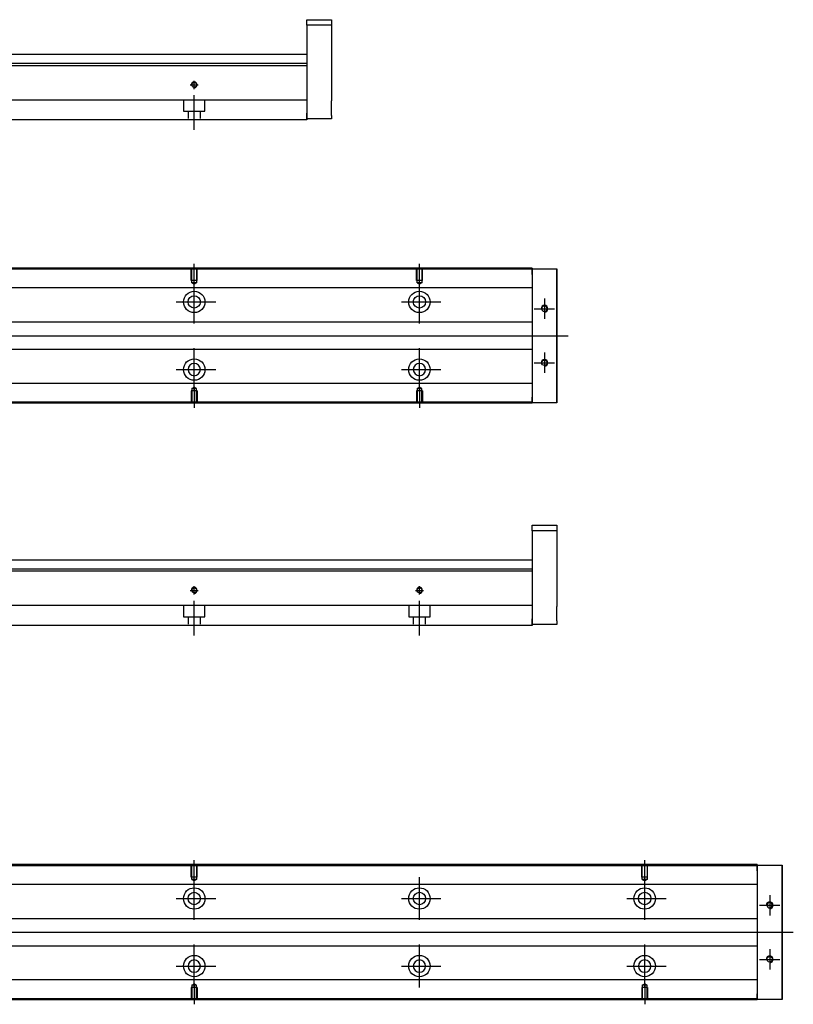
# Model space of a CAD drawing. Header units: millimetres. Extents: x -212 to 3135, y -1694 to 860.
# Tile 9 of 33: x 154 to 497, y -1300 to -863. Entities that reach past the tile are written whole.
import ezdxf
from ezdxf.lldxf.tags import DXFTag

# ---------------------------------------------------------------- set-up
doc = ezdxf.new("R2010")
doc.units = ezdxf.units.MM
doc.layers.get('0').update_dxf_attribs({"linetype": 'CONTINUOUS'})
doc.layers.add('2', color=7, linetype='CONTINUOUS')
tags = doc.linetypes.add('DASHED', pattern=[25.72, 12.86, -12.86]).pattern_tags.tags
tags[6:7] = [DXFTag(74, 4), DXFTag(75, 0), DXFTag(340, '0'), DXFTag(46, 0.0), DXFTag(50, 0.0), DXFTag(44, 0.0), DXFTag(45, 0.0)]
tags[4:5] = [DXFTag(74, 4), DXFTag(75, 0), DXFTag(340, '0'), DXFTag(46, 0.0), DXFTag(50, 0.0), DXFTag(44, 0.0), DXFTag(45, 0.0)]

msp = doc.modelspace()

# ---------------------------------------------------------------- linework, layer by layer
at = {"linetype": 'Continuous'}
for p, q in [((381.13, -973.65), (63.14, -973.65)), ((381.13, -973.15), (63.27, -973.15)), ((381.13, -973.15), (381.13, -973.44)), ((381.13, -975.94), (381.13, -973.44)), ((381.13, -973.44), (392.13, -973.44)), ((392.13, -973.44), (392.13, -975.94)), ((392.13, -973.44), (392.13, -973.44)), ((392.13, -973.44), (392.13, -973.44)), ((392.13, -973.44), (392.13, -977.26)), ((392.13, -977.26), (392.13, -973.44)), ((392.13, -973.44), (392.13, -977.26)), ((381.13, -975.94), (381.13, -1030.44)), ((392.13, -975.94), (392.13, -974.44)), ((392.13, -977.26), (392.13, -974.44)), ((392.13, -975.94), (392.13, -1030.44)), ((392.13, -1030.44), (392.13, -975.94)), ((381.13, -981.97), (113.93, -981.97)), ((381.13, -997.19), (116.43, -997.19)), ((116.43, -1009.19), (381.13, -1009.19)), ((381.13, -1024.32), (113.93, -1024.32)), ((381.13, -1032.94), (381.13, -1030.44)), ((392.13, -1029.13), (392.13, -1032.94)), ((392.13, -1031.94), (392.13, -1029.13)), ((392.13, -1029.13), (392.13, -1032.94)), ((392.13, -1032.94), (392.13, -1029.13)), ((392.13, -1031.94), (392.13, -1030.44)), ((392.13, -1030.44), (392.13, -1032.94)), ((381.13, -1033.15), (47.88, -1033.15)), ((381.13, -1032.65), (48.01, -1032.65)), ((381.13, -1032.94), (381.13, -1033.15)), ((392.13, -1032.94), (381.13, -1032.94)), ((392.13, -1032.94), (392.13, -1032.94)), ((392.13, -1032.94), (392.13, -1032.94)), ((481.13, -1238.36), (63.14, -1238.36)), ((481.13, -1237.86), (63.27, -1237.86)), ((481.13, -1237.86), (481.13, -1238.16)), ((481.13, -1240.66), (481.13, -1238.16)), ((481.13, -1238.16), (492.13, -1238.16)), ((481.13, -1240.66), (481.13, -1295.16)), ((492.13, -1238.16), (492.13, -1240.66)), ((492.13, -1238.16), (492.13, -1238.16)), ((492.13, -1238.16), (492.13, -1238.16)), ((492.13, -1238.16), (492.13, -1241.97)), ((492.13, -1241.97), (492.13, -1238.16)), ((492.13, -1238.16), (492.13, -1241.97)), ((492.13, -1240.66), (492.13, -1239.16)), ((492.13, -1241.97), (492.13, -1239.16)), ((492.13, -1240.66), (492.13, -1295.16)), ((492.13, -1295.16), (492.13, -1240.66)), ((481.13, -1246.68), (113.93, -1246.68)), ((481.13, -1261.91), (116.43, -1261.91)), ((116.43, -1273.91), (481.13, -1273.91)), ((481.13, -1289.03), (113.93, -1289.03)), ((481.13, -1297.36), (48.01, -1297.36)), ((481.13, -1297.66), (481.13, -1295.16)), ((492.13, -1293.84), (492.13, -1297.66)), ((492.13, -1296.65), (492.13, -1293.84)), ((492.13, -1293.84), (492.13, -1297.66)), ((492.13, -1297.66), (492.13, -1293.84)), ((492.13, -1296.65), (492.13, -1295.16)), ((492.13, -1295.16), (492.13, -1297.66)), ((481.13, -1297.86), (47.88, -1297.86)), ((481.13, -1297.66), (481.13, -1297.86)), ((492.13, -1297.66), (481.13, -1297.66)), ((492.13, -1297.66), (492.13, -1297.66)), ((492.13, -1297.66), (492.13, -1297.66))]:
    msp.add_line(p, q, dxfattribs=at)
at = {"linetype": 'DASHED', "ltscale": 0.1}
for p, q in [((229.83, -978.74), (229.83, -973.74)), ((230.05, -979.74), (230.05, -973.74)), ((232.2, -973.74), (232.2, -979.74)), ((232.43, -978.74), (232.43, -973.74)), ((329.83, -978.74), (329.83, -973.74)), ((330.05, -979.74), (330.05, -973.74)), ((332.2, -973.74), (332.2, -979.74)), ((332.43, -978.74), (332.43, -973.74)), ((232.43, -978.74), (229.83, -978.74)), ((232.2, -979.74), (230.05, -979.74)), ((230.05, -979.74), (231.13, -980.36)), ((232.2, -979.74), (231.13, -980.36)), ((332.43, -978.74), (329.83, -978.74)), ((332.2, -979.74), (330.05, -979.74)), ((330.05, -979.74), (331.13, -980.36)), ((332.2, -979.74), (331.13, -980.36)), ((230.05, -1026.65), (231.13, -1026.02)), ((230.05, -1026.65), (230.05, -1032.65)), ((232.2, -1026.65), (230.05, -1026.65)), ((232.2, -1026.65), (231.13, -1026.02)), ((232.2, -1032.65), (232.2, -1026.65)), ((330.05, -1026.65), (331.13, -1026.02)), ((330.05, -1026.65), (330.05, -1032.65)), ((332.2, -1026.65), (330.05, -1026.65)), ((332.2, -1026.65), (331.13, -1026.02)), ((332.2, -1032.65), (332.2, -1026.65)), ((232.43, -1027.65), (229.83, -1027.65)), ((229.83, -1027.65), (229.83, -1032.65)), ((232.43, -1027.65), (232.43, -1032.65)), ((332.43, -1027.65), (329.83, -1027.65)), ((329.83, -1027.65), (329.83, -1032.65)), ((332.43, -1027.65), (332.43, -1032.65)), ((229.83, -1243.45), (229.83, -1238.45)), ((230.05, -1244.45), (230.05, -1238.45)), ((232.2, -1238.45), (232.2, -1244.45)), ((232.43, -1243.45), (232.43, -1238.45)), ((429.83, -1243.45), (429.83, -1238.45)), ((430.05, -1244.45), (430.05, -1238.45)), ((432.2, -1238.45), (432.2, -1244.45)), ((432.43, -1243.45), (432.43, -1238.45)), ((232.43, -1243.45), (229.83, -1243.45)), ((232.2, -1244.45), (230.05, -1244.45)), ((230.05, -1244.45), (231.13, -1245.07)), ((232.2, -1244.45), (231.13, -1245.07)), ((432.43, -1243.45), (429.83, -1243.45)), ((432.2, -1244.45), (430.05, -1244.45)), ((430.05, -1244.45), (431.13, -1245.07)), ((432.2, -1244.45), (431.13, -1245.07)), ((232.43, -1292.36), (229.83, -1292.36)), ((229.83, -1292.36), (229.83, -1297.36)), ((230.05, -1291.36), (231.13, -1290.74)), ((230.05, -1291.36), (230.05, -1297.36)), ((232.2, -1291.36), (230.05, -1291.36)), ((232.2, -1291.36), (231.13, -1290.74)), ((232.2, -1297.36), (232.2, -1291.36)), ((232.43, -1292.36), (232.43, -1297.36)), ((432.43, -1292.36), (429.83, -1292.36)), ((429.83, -1292.36), (429.83, -1297.36)), ((430.05, -1291.36), (431.13, -1290.74)), ((430.05, -1291.36), (430.05, -1297.36)), ((432.2, -1291.36), (430.05, -1291.36)), ((432.2, -1291.36), (431.13, -1290.74)), ((432.2, -1297.36), (432.2, -1291.36)), ((432.43, -1292.36), (432.43, -1297.36))]:
    msp.add_line(p, q, dxfattribs=at)
for p, q in [((231.13, -980.36), (231.13, -971.24)), ((331.13, -980.36), (331.13, -971.24)), ((231.13, -997.72), (231.13, -978.67)), ((331.13, -997.72), (331.13, -978.67)), ((386.63, -986.69), (386.63, -995.69)), ((223.18, -988.19), (240.65, -988.19)), ((323.18, -988.19), (340.65, -988.19)), ((382.13, -991.19), (391.13, -991.19)), ((55.56, -1003.19), (397.13, -1003.19)), ((231.13, -1027.72), (231.13, -1008.67)), ((331.13, -1027.72), (331.13, -1008.67)), ((386.63, -1010.69), (386.63, -1019.69)), ((382.13, -1015.19), (391.13, -1015.19)), ((223.18, -1018.19), (240.65, -1018.19)), ((323.18, -1018.19), (340.65, -1018.19)), ((231.13, -1026.02), (231.13, -1035.15)), ((331.13, -1026.02), (331.13, -1035.15)), ((231.13, -1245.07), (231.13, -1235.95)), ((431.13, -1245.07), (431.13, -1235.95)), ((231.13, -1262.43), (231.13, -1243.38)), ((331.13, -1262.43), (331.13, -1243.38)), ((431.13, -1262.43), (431.13, -1243.38)), ((223.18, -1252.91), (240.65, -1252.91)), ((323.18, -1252.91), (340.65, -1252.91)), ((423.18, -1252.91), (440.65, -1252.91)), ((486.63, -1251.4), (486.63, -1260.4)), ((482.13, -1255.9), (491.13, -1255.9)), ((55.56, -1267.91), (497.13, -1267.91)), ((231.13, -1292.43), (231.13, -1273.38)), ((331.13, -1292.43), (331.13, -1273.38)), ((431.13, -1292.43), (431.13, -1273.38)), ((486.63, -1275.4), (486.63, -1284.4)), ((482.13, -1279.9), (491.13, -1279.9)), ((223.18, -1282.91), (240.65, -1282.91)), ((323.18, -1282.91), (340.65, -1282.91)), ((423.18, -1282.91), (440.65, -1282.91)), ((231.13, -1290.74), (231.13, -1299.86)), ((431.13, -1290.74), (431.13, -1299.86))]:
    msp.add_line(p, q)
at = {"linetype": 'DASHED'}
for p, q in [((381.13, -973.44), (381.13, -973.65)), ((381.13, -973.44), (381.13, -975.94)), ((381.13, -973.65), (381.13, -974.65)), ((381.13, -974.65), (381.13, -980.97)), ((381.13, -980.97), (381.13, -981.97)), ((381.13, -981.97), (381.13, -983.51)), ((381.13, -983.51), (381.13, -987.07)), ((381.13, -987.07), (381.13, -988.99)), ((381.13, -988.99), (381.13, -992.69)), ((381.13, -1013.69), (381.13, -1017.3)), ((381.13, -1017.3), (381.13, -1019.22)), ((381.13, -1019.22), (381.13, -1022.78)), ((381.13, -1022.78), (381.13, -1024.32)), ((381.13, -1024.32), (381.13, -1025.32)), ((381.13, -1025.32), (381.13, -1031.65)), ((381.13, -1030.44), (381.13, -1032.94)), ((381.13, -1031.65), (381.13, -1032.65)), ((381.13, -1032.65), (381.13, -1032.94)), ((481.13, -1238.16), (481.13, -1238.36)), ((481.13, -1238.16), (481.13, -1240.66)), ((481.13, -1238.36), (481.13, -1239.36)), ((481.13, -1239.36), (481.13, -1245.68)), ((481.13, -1245.68), (481.13, -1246.68)), ((481.13, -1246.68), (481.13, -1248.23)), ((481.13, -1248.23), (481.13, -1251.79)), ((481.13, -1251.79), (481.13, -1253.7)), ((481.13, -1253.7), (481.13, -1257.41)), ((481.13, -1278.4), (481.13, -1282.01)), ((481.13, -1282.01), (481.13, -1283.93)), ((481.13, -1283.93), (481.13, -1287.49)), ((481.13, -1287.49), (481.13, -1289.03)), ((481.13, -1289.03), (481.13, -1290.03)), ((481.13, -1290.03), (481.13, -1296.36)), ((481.13, -1295.16), (481.13, -1297.66)), ((481.13, -1296.36), (481.13, -1297.36)), ((481.13, -1297.36), (481.13, -1297.66))]:
    msp.add_line(p, q, dxfattribs=at)
at = {"linetype": 'Continuous'}
for centre, radius in [((231.13, -988.19), 4.75), ((231.13, -988.19), 2.75), ((331.13, -988.19), 4.75), ((331.13, -988.19), 2.75), ((231.13, -1018.19), 4.75), ((331.13, -1018.19), 4.75), ((386.63, -1015.19), 1.22), ((231.13, -1252.91), 4.75), ((331.13, -1252.91), 4.75), ((431.13, -1252.91), 4.75), ((231.13, -1252.91), 2.75), ((331.13, -1252.91), 2.75), ((431.13, -1252.91), 2.75), ((231.13, -1282.91), 4.75), ((331.13, -1282.91), 4.75), ((431.13, -1282.91), 4.75), ((486.63, -1279.9), 1.22)]:
    msp.add_circle(centre, radius, dxfattribs=at)
at = {"linetype": 'Continuous', "extrusion": (0, 0, -1)}
for centre, radius in [((-386.63, -991.19), 1.22), ((-231.13, -1018.19), 2.75), ((-331.13, -1018.19), 2.75), ((-486.63, -1255.9), 1.22), ((-231.13, -1282.91), 2.75), ((-331.13, -1282.91), 2.75), ((-431.13, -1282.91), 2.75)]:
    msp.add_circle(centre, radius, dxfattribs=at)
for centre in [(386.63, -991.19), (386.63, -1015.19), (486.63, -1255.9), (486.63, -1279.9)]:
    msp.add_arc(centre, 1.5, 270, 180)
at = {"linetype": 'Continuous', "extrusion": (-9.4296e-11, 2e-16, -1)}
for points in [[(392.13, -977.26), (392.13, -977.44), (392.13, -977.62), (392.13, -977.97), (392.13, -978.15), (392.13, -978.49), (392.13, -978.65), (392.13, -978.97), (392.13, -979.12), (392.13, -979.4), (392.13, -979.54), (392.13, -979.78), (392.13, -979.89), (392.13, -980.09), (392.13, -980.17), (392.13, -980.31), (392.13, -980.37), (392.13, -980.46), (392.13, -980.48), (392.13, -980.51), (392.13, -980.51), (392.13, -980.48), (392.13, -980.45), (392.13, -980.35), (392.13, -980.29), (392.13, -980.14), (392.13, -980.06), (392.13, -979.86), (392.13, -979.74), (392.13, -979.5), (392.13, -979.36), (392.13, -979.07), (392.13, -978.92), (392.13, -978.6), (392.13, -978.44), (392.13, -978.26), (392.13, -977.94), (392.13, -977.6), (392.13, -977.26)], [(492.13, -1241.97), (492.13, -1242.15), (492.13, -1242.33), (492.13, -1242.68), (492.13, -1242.86), (492.13, -1243.2), (492.13, -1243.37), (492.13, -1243.68), (492.13, -1243.83), (492.13, -1244.12), (492.13, -1244.25), (492.13, -1244.49), (492.13, -1244.6), (492.13, -1244.8), (492.13, -1244.88), (492.13, -1245.02), (492.13, -1245.08), (492.13, -1245.17), (492.13, -1245.2), (492.13, -1245.22), (492.13, -1245.22), (492.13, -1245.19), (492.13, -1245.16), (492.13, -1245.07), (492.13, -1245), (492.13, -1244.86), (492.13, -1244.77), (492.13, -1244.57), (492.13, -1244.45), (492.13, -1244.21), (492.13, -1244.07), (492.13, -1243.79), (492.13, -1243.63), (492.13, -1243.31), (492.13, -1243.15), (492.13, -1242.98), (492.13, -1242.65), (492.13, -1242.31), (492.13, -1241.97)]]:
    msp.add_open_spline(points, degree=3, knots=[0, 0, 0, 0, 0.052893, 0.052893, 0.105785, 0.105785, 0.158678, 0.158678, 0.211571, 0.211571, 0.264464, 0.264464, 0.317356, 0.317356, 0.370249, 0.370249, 0.423142, 0.423142, 0.476034, 0.476034, 0.528927, 0.528927, 0.58182, 0.58182, 0.634712, 0.634712, 0.687605, 0.687605, 0.740498, 0.740498, 0.793391, 0.793391, 0.846283, 0.846283, 0.899176, 0.899176, 0.899176, 1, 1, 1, 1], dxfattribs=at)
at = {"linetype": 'Continuous'}
for points, knots in [([(392.13, -977.26), (392.13, -977.44), (392.13, -977.62), (392.13, -977.97), (392.13, -978.15), (392.13, -978.49), (392.13, -978.65), (392.13, -978.97), (392.13, -979.12), (392.13, -979.4), (392.13, -979.54), (392.13, -979.78), (392.13, -979.89), (392.13, -980.09), (392.13, -980.17), (392.13, -980.31), (392.13, -980.37), (392.13, -980.46), (392.13, -980.48), (392.13, -980.51), (392.13, -980.51), (392.13, -980.48), (392.13, -980.45), (392.13, -980.35), (392.13, -980.29), (392.13, -980.14), (392.13, -980.06), (392.13, -979.86), (392.13, -979.74), (392.13, -979.5), (392.13, -979.36), (392.13, -979.07), (392.13, -978.92), (392.13, -978.6), (392.13, -978.44), (392.13, -978.26), (392.13, -977.94), (392.13, -977.6), (392.13, -977.26)], [0, 0, 0, 0, 0.052893, 0.052893, 0.105785, 0.105785, 0.158678, 0.158678, 0.211571, 0.211571, 0.264464, 0.264464, 0.317356, 0.317356, 0.370249, 0.370249, 0.423142, 0.423142, 0.476034, 0.476034, 0.528927, 0.528927, 0.58182, 0.58182, 0.634712, 0.634712, 0.687605, 0.687605, 0.740498, 0.740498, 0.793391, 0.793391, 0.846283, 0.846283, 0.899176, 0.899176, 0.899176, 1, 1, 1, 1]), ([(392.13, -1025.88), (392.13, -1025.88), (392.13, -1025.88), (392.13, -1025.91), (392.13, -1025.94), (392.13, -1026.03), (392.13, -1026.09), (392.13, -1026.24), (392.13, -1026.33), (392.13, -1026.53), (392.13, -1026.64), (392.13, -1026.89), (392.13, -1027.03), (392.13, -1027.31), (392.13, -1027.47), (392.13, -1027.78), (392.13, -1027.95), (392.13, -1028.28), (392.13, -1028.45), (392.13, -1028.78), (392.13, -1028.96), (392.13, -1029.13)], [0, 0, 0, 0, 0.058411, 0.058411, 0.164275, 0.164275, 0.270139, 0.270139, 0.376003, 0.376003, 0.481867, 0.481867, 0.587731, 0.587731, 0.693595, 0.693595, 0.799459, 0.799459, 0.898473, 0.898473, 1, 1, 1, 1]), ([(492.13, -1241.97), (492.13, -1242.15), (492.13, -1242.33), (492.13, -1242.68), (492.13, -1242.86), (492.13, -1243.2), (492.13, -1243.37), (492.13, -1243.68), (492.13, -1243.83), (492.13, -1244.12), (492.13, -1244.25), (492.13, -1244.49), (492.13, -1244.6), (492.13, -1244.8), (492.13, -1244.88), (492.13, -1245.02), (492.13, -1245.08), (492.13, -1245.17), (492.13, -1245.2), (492.13, -1245.22), (492.13, -1245.22), (492.13, -1245.19), (492.13, -1245.16), (492.13, -1245.07), (492.13, -1245), (492.13, -1244.86), (492.13, -1244.77), (492.13, -1244.57), (492.13, -1244.45), (492.13, -1244.21), (492.13, -1244.07), (492.13, -1243.79), (492.13, -1243.63), (492.13, -1243.31), (492.13, -1243.15), (492.13, -1242.98), (492.13, -1242.65), (492.13, -1242.31), (492.13, -1241.97)], [0, 0, 0, 0, 0.052893, 0.052893, 0.105785, 0.105785, 0.158678, 0.158678, 0.211571, 0.211571, 0.264464, 0.264464, 0.317356, 0.317356, 0.370249, 0.370249, 0.423142, 0.423142, 0.476034, 0.476034, 0.528927, 0.528927, 0.58182, 0.58182, 0.634712, 0.634712, 0.687605, 0.687605, 0.740498, 0.740498, 0.793391, 0.793391, 0.846283, 0.846283, 0.899176, 0.899176, 0.899176, 1, 1, 1, 1]), ([(492.13, -1290.59), (492.13, -1290.59), (492.13, -1290.6), (492.13, -1290.62), (492.13, -1290.65), (492.13, -1290.75), (492.13, -1290.81), (492.13, -1290.95), (492.13, -1291.04), (492.13, -1291.24), (492.13, -1291.36), (492.13, -1291.6), (492.13, -1291.74), (492.13, -1292.02), (492.13, -1292.18), (492.13, -1292.5), (492.13, -1292.66), (492.13, -1292.99), (492.13, -1293.16), (492.13, -1293.5), (492.13, -1293.67), (492.13, -1293.84)], [0, 0, 0, 0, 0.058411, 0.058411, 0.164275, 0.164275, 0.270139, 0.270139, 0.376003, 0.376003, 0.481867, 0.481867, 0.587731, 0.587731, 0.693595, 0.693595, 0.799459, 0.799459, 0.898473, 0.898473, 1, 1, 1, 1])]:
    msp.add_open_spline(points, degree=3, knots=knots, dxfattribs=at)
at = {"linetype": 'Continuous', "extrusion": (-1.26256e-11, 1e-16, -1)}
for points in [[(392.13, -1029.13), (392.13, -1028.95), (392.13, -1028.77), (392.13, -1028.41), (392.13, -1028.24), (392.13, -1027.9), (392.13, -1027.73), (392.13, -1027.42), (392.13, -1027.27), (392.13, -1026.98), (392.13, -1026.85), (392.13, -1026.61), (392.13, -1026.5), (392.13, -1026.3), (392.13, -1026.22), (392.13, -1026.07), (392.13, -1026.02), (392.13, -1025.93), (392.13, -1025.9), (392.13, -1025.88), (392.13, -1025.88), (392.13, -1025.91), (392.13, -1025.94), (392.13, -1026.03), (392.13, -1026.09), (392.13, -1026.24), (392.13, -1026.33), (392.13, -1026.53), (392.13, -1026.64), (392.13, -1026.89), (392.13, -1027.03), (392.13, -1027.31), (392.13, -1027.47), (392.13, -1027.78), (392.13, -1027.95), (392.13, -1028.28), (392.13, -1028.45), (392.13, -1028.78), (392.13, -1028.96), (392.13, -1029.13)], [(492.13, -1293.84), (492.13, -1293.66), (492.13, -1293.48), (492.13, -1293.13), (492.13, -1292.95), (492.13, -1292.61), (492.13, -1292.44), (492.13, -1292.13), (492.13, -1291.98), (492.13, -1291.69), (492.13, -1291.56), (492.13, -1291.32), (492.13, -1291.21), (492.13, -1291.01), (492.13, -1290.93), (492.13, -1290.79), (492.13, -1290.73), (492.13, -1290.64), (492.13, -1290.61), (492.13, -1290.59), (492.13, -1290.59), (492.13, -1290.62), (492.13, -1290.65), (492.13, -1290.75), (492.13, -1290.81), (492.13, -1290.95), (492.13, -1291.04), (492.13, -1291.24), (492.13, -1291.36), (492.13, -1291.6), (492.13, -1291.74), (492.13, -1292.02), (492.13, -1292.18), (492.13, -1292.5), (492.13, -1292.66), (492.13, -1292.99), (492.13, -1293.16), (492.13, -1293.5), (492.13, -1293.67), (492.13, -1293.84)]]:
    msp.add_open_spline(points, degree=3, knots=[0, 0, 0, 0, 0.052926, 0.052926, 0.105852, 0.105852, 0.158778, 0.158778, 0.211704, 0.211704, 0.26463, 0.26463, 0.317556, 0.317556, 0.370482, 0.370482, 0.423408, 0.423408, 0.476333, 0.476333, 0.529259, 0.529259, 0.582185, 0.582185, 0.635111, 0.635111, 0.688037, 0.688037, 0.740963, 0.740963, 0.793889, 0.793889, 0.846815, 0.846815, 0.899741, 0.899741, 0.949242, 0.949242, 1, 1, 1, 1], dxfattribs=at)
at = {"linetype": 'Continuous', "extrusion": (1.01477e-11, 0, -1)}
for points in [[(392.13, -1029.13), (392.13, -1028.95), (392.13, -1028.77), (392.13, -1028.41), (392.13, -1028.24), (392.13, -1027.9), (392.13, -1027.73), (392.13, -1027.42), (392.13, -1027.27), (392.13, -1026.98), (392.13, -1026.85), (392.13, -1026.61), (392.13, -1026.5), (392.13, -1026.3), (392.13, -1026.22), (392.13, -1026.07), (392.13, -1026.02), (392.13, -1025.93), (392.13, -1025.9), (392.13, -1025.89)], [(492.13, -1293.84), (492.13, -1293.66), (492.13, -1293.48), (492.13, -1293.13), (492.13, -1292.95), (492.13, -1292.61), (492.13, -1292.44), (492.13, -1292.13), (492.13, -1291.98), (492.13, -1291.69), (492.13, -1291.56), (492.13, -1291.32), (492.13, -1291.21), (492.13, -1291.01), (492.13, -1290.93), (492.13, -1290.79), (492.13, -1290.73), (492.13, -1290.64), (492.13, -1290.61), (492.13, -1290.6)]]:
    msp.add_open_spline(points, degree=3, knots=[0, 0, 0, 0, 0.111112, 0.111112, 0.222224, 0.222224, 0.333337, 0.333337, 0.444449, 0.444449, 0.555561, 0.555561, 0.666673, 0.666673, 0.777785, 0.777785, 0.888898, 0.888898, 1, 1, 1, 1], dxfattribs=at)
at = {"layer": '2', "linetype": 'Continuous'}
for p, q in [((281.13, -862.94), (292.13, -862.94)), ((281.13, -865.44), (281.13, -862.94)), ((292.13, -862.94), (292.13, -865.44)), ((292.13, -865.44), (281.13, -865.44)), ((281.13, -865.44), (281.13, -904.44)), ((292.13, -865.44), (292.13, -883.44)), ((281.13, -882.39), (80.38, -882.39)), ((281.13, -878.44), (116.78, -878.44)), ((281.13, -883.39), (-18.87, -883.39)), ((281.13, -883.39), (281.13, -898.09)), ((292.13, -889.94), (292.13, -898.94)), ((281.13, -898.59), (76.22, -898.59)), ((281.13, -898.09), (281.13, -898.59)), ((281.13, -898.59), (281.13, -905.39)), ((281.13, -907.39), (73.97, -907.39)), ((281.13, -906.94), (281.13, -904.44)), ((281.13, -905.39), (281.13, -907.39)), ((292.13, -906.94), (281.13, -906.94)), ((292.13, -905.44), (292.13, -906.94)), ((381.13, -1087.26), (392.13, -1087.26)), ((381.13, -1089.76), (381.13, -1087.26)), ((392.13, -1087.26), (392.13, -1089.76)), ((392.13, -1089.76), (381.13, -1089.76)), ((381.13, -1089.76), (381.13, -1128.76)), ((392.13, -1089.76), (392.13, -1107.76)), ((381.13, -1102.76), (116.78, -1102.76)), ((381.13, -1107.71), (-18.87, -1107.71)), ((381.13, -1106.71), (80.38, -1106.71)), ((381.13, -1107.71), (381.13, -1122.41)), ((392.13, -1114.26), (392.13, -1123.26)), ((381.13, -1122.41), (381.13, -1122.91)), ((381.13, -1122.91), (76.22, -1122.91)), ((381.13, -1122.91), (381.13, -1129.71)), ((381.13, -1131.26), (381.13, -1128.76)), ((381.13, -1129.71), (381.13, -1131.71)), ((392.13, -1131.26), (381.13, -1131.26)), ((392.13, -1129.76), (392.13, -1131.26)), ((381.13, -1131.71), (73.97, -1131.71))]:
    msp.add_line(p, q, dxfattribs=at)
at = {"layer": '2', "linetype": 'DASHED'}
for p, q in [((281.13, -882.39), (281.13, -883.39)), ((381.13, -1106.71), (381.13, -1107.71))]:
    msp.add_line(p, q, dxfattribs=at)
at = {"layer": '2', "ltscale": 0.5}
for p, q in [((231.13, -893.71), (231.13, -890.04)), ((229.33, -891.84), (232.93, -891.84)), ((231.13, -911.84), (231.13, -896.48)), ((229.33, -1116.16), (232.93, -1116.16)), ((231.13, -1118.02), (231.13, -1114.36)), ((329.33, -1116.16), (332.93, -1116.16)), ((331.13, -1118.02), (331.13, -1114.36)), ((231.13, -1136.16), (231.13, -1120.8)), ((331.13, -1136.16), (331.13, -1120.8))]:
    msp.add_line(p, q, dxfattribs=at)
at = {"layer": '2', "linetype": 'DASHED', "ltscale": 0.1}
for p, q in [((226.38, -898.59), (226.38, -903.54)), ((235.88, -903.54), (235.88, -898.59)), ((226.38, -903.54), (235.88, -903.54)), ((228.38, -903.54), (228.38, -906.84)), ((233.88, -906.84), (233.88, -903.54)), ((226.38, -1122.91), (226.38, -1127.86)), ((235.88, -1127.86), (235.88, -1122.91)), ((326.38, -1122.91), (326.38, -1127.86)), ((335.88, -1127.86), (335.88, -1122.91)), ((226.38, -1127.86), (235.88, -1127.86)), ((228.38, -1127.86), (228.38, -1131.16)), ((233.88, -1131.16), (233.88, -1127.86)), ((326.38, -1127.86), (335.88, -1127.86)), ((328.38, -1127.86), (328.38, -1131.16)), ((333.88, -1131.16), (333.88, -1127.86))]:
    msp.add_line(p, q, dxfattribs=at)
at = {"layer": '2', "linetype": 'Continuous'}
for centre in [(231.13, -891.84), (231.13, -1116.16), (331.13, -1116.16)]:
    msp.add_circle(centre, 1.07, dxfattribs=at)
at = {"layer": '2'}
for centre in [(231.13, -891.84), (231.13, -1116.16), (331.13, -1116.16)]:
    msp.add_arc(centre, 1.3, 270, 180, dxfattribs=at)
at = {"layer": '2', "linetype": 'Continuous'}
for points in [[(292.13, -883.44), (292.13, -883.44), (292.13, -883.45), (292.13, -883.51), (292.13, -883.56), (292.13, -883.68), (292.13, -883.75), (292.13, -883.92), (292.13, -884.02), (292.13, -884.24), (292.13, -884.37), (292.13, -884.63), (292.13, -884.77), (292.13, -885.08), (292.13, -885.24), (292.13, -885.57), (292.13, -885.74), (292.13, -886.09), (292.13, -886.27), (292.13, -886.63), (292.13, -886.81), (292.13, -887.17), (292.13, -887.34), (292.13, -887.69), (292.13, -887.86), (292.13, -888.19), (292.13, -888.35), (292.13, -888.65), (292.13, -888.79), (292.13, -889.05), (292.13, -889.17), (292.13, -889.39), (292.13, -889.49), (292.13, -889.65), (292.13, -889.72), (292.13, -889.83), (292.13, -889.87), (292.13, -889.92), (292.13, -889.94), (292.13, -889.94)], [(292.13, -905.44), (292.13, -905.44), (292.13, -905.42), (292.13, -905.36), (292.13, -905.32), (292.13, -905.2), (292.13, -905.13), (292.13, -904.96), (292.13, -904.86), (292.13, -904.63), (292.13, -904.51), (292.13, -904.25), (292.13, -904.1), (292.13, -903.8), (292.13, -903.64), (292.13, -903.31), (292.13, -903.14), (292.13, -902.79), (292.13, -902.61), (292.13, -902.25), (292.13, -902.07), (292.13, -901.71), (292.13, -901.53), (292.13, -901.18), (292.13, -901.01), (292.13, -900.69), (292.13, -900.53), (292.13, -900.23), (292.13, -900.09), (292.13, -899.83), (292.13, -899.7), (292.13, -899.49), (292.13, -899.39), (292.13, -899.22), (292.13, -899.15), (292.13, -899.05), (292.13, -899.01), (292.13, -898.95), (292.13, -898.94), (292.13, -898.94)], [(392.13, -1107.76), (392.13, -1107.76), (392.13, -1107.77), (392.13, -1107.83), (392.13, -1107.88), (392.13, -1107.99), (392.13, -1108.07), (392.13, -1108.24), (392.13, -1108.34), (392.13, -1108.56), (392.13, -1108.68), (392.13, -1108.95), (392.13, -1109.09), (392.13, -1109.4), (392.13, -1109.56), (392.13, -1109.89), (392.13, -1110.06), (392.13, -1110.41), (392.13, -1110.59), (392.13, -1110.94), (392.13, -1111.13), (392.13, -1111.48), (392.13, -1111.66), (392.13, -1112.01), (392.13, -1112.18), (392.13, -1112.51), (392.13, -1112.67), (392.13, -1112.97), (392.13, -1113.11), (392.13, -1113.37), (392.13, -1113.49), (392.13, -1113.71), (392.13, -1113.8), (392.13, -1113.97), (392.13, -1114.04), (392.13, -1114.15), (392.13, -1114.19), (392.13, -1114.24), (392.13, -1114.26), (392.13, -1114.26)], [(392.13, -1129.76), (392.13, -1129.76), (392.13, -1129.74), (392.13, -1129.68), (392.13, -1129.64), (392.13, -1129.52), (392.13, -1129.45), (392.13, -1129.27), (392.13, -1129.17), (392.13, -1128.95), (392.13, -1128.83), (392.13, -1128.56), (392.13, -1128.42), (392.13, -1128.12), (392.13, -1127.96), (392.13, -1127.63), (392.13, -1127.46), (392.13, -1127.11), (392.13, -1126.93), (392.13, -1126.57), (392.13, -1126.39), (392.13, -1126.03), (392.13, -1125.85), (392.13, -1125.5), (392.13, -1125.33), (392.13, -1125), (392.13, -1124.85), (392.13, -1124.55), (392.13, -1124.41), (392.13, -1124.14), (392.13, -1124.02), (392.13, -1123.81), (392.13, -1123.71), (392.13, -1123.54), (392.13, -1123.47), (392.13, -1123.36), (392.13, -1123.32), (392.13, -1123.27), (392.13, -1123.26), (392.13, -1123.26)]]:
    msp.add_open_spline(points, degree=3, knots=[0, 0, 0, 0, 0.052926, 0.052926, 0.105852, 0.105852, 0.158778, 0.158778, 0.211704, 0.211704, 0.26463, 0.26463, 0.317556, 0.317556, 0.370482, 0.370482, 0.423408, 0.423408, 0.476333, 0.476333, 0.529259, 0.529259, 0.582185, 0.582185, 0.635111, 0.635111, 0.688037, 0.688037, 0.740963, 0.740963, 0.793889, 0.793889, 0.846815, 0.846815, 0.899741, 0.899741, 0.949242, 0.949242, 1, 1, 1, 1], dxfattribs=at)

doc.saveas('drawing.dxf')
